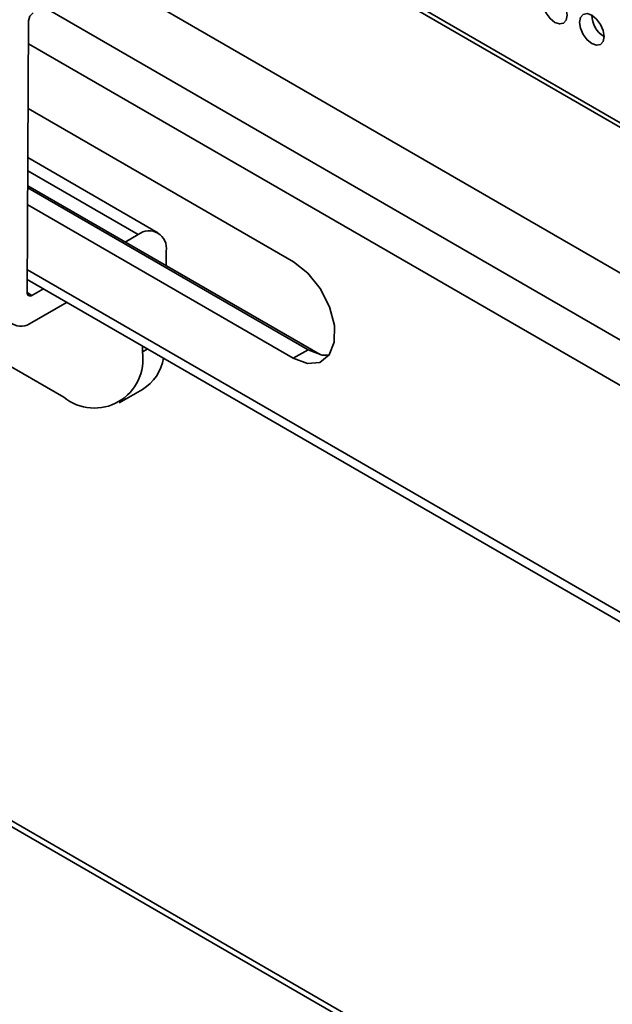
# Model space of a CAD drawing. Header units: millimetres. Extents: x 1 to 1119, y -1 to 863.
# Tile 98 of 211: x 794 to 805, y 602 to 621. Entities that reach past the tile are written whole.
import ezdxf

# ---------------------------------------------------------------- set-up
doc = ezdxf.new("R2010")
doc.units = ezdxf.units.MM

msp = doc.modelspace()

# ---------------------------------------------------------------- linework, layer by layer
at = {"color": 7, "linetype": 'Continuous', "lineweight": 35}
for p, q in [((777.7875, 635.1385), (820.0254, 610.7551)), ((820.0254, 610.667), (777.6642, 635.1217)), ((794.6632, 613.9874), (771.2801, 627.4862)), ((762.0778, 624.0009), (1012.4707, 479.4521)), ((795.179, 622.2228), (978.7676, 516.2394)), ((793.9634, 615.9918), (793.9892, 621.1916)), ((799.0651, 616.5787), (793.9809, 619.5138)), ((796.4666, 617.1375), (793.9762, 618.5752)), ((793.9734, 617.9971), (799.3421, 614.8978)), ((799.5722, 614.8044), (793.9736, 618.0364)), ((793.9717, 617.6696), (799.0559, 614.7345)), ((795.84, 616.959), (796.09, 617.1016)), ((796.624, 616.7862), (796.6226, 616.5072)), ((793.9647, 616.2453), (883.724, 564.4284)), ((794.0527, 615.939), (794.2753, 616.066)), ((794.0502, 615.4211), (794.7252, 615.8063)), ((796.169, 614.9728), (796.1685, 614.8567)), ((799.3421, 614.8978), (799.0559, 614.7345)), ((795.7209, 613.8823), (796.1681, 614.1375))]:
    msp.add_line(p, q, dxfattribs=at)
at = {"color": 8, "linetype": 'Continuous', "lineweight": 35}
for p, q in [((1012.4713, 479.5645), (762.1491, 624.0724)), ((794.2748, 621.4583), (977.6558, 515.5947)), ((793.987, 620.7562), (977.3326, 514.913)), ((796.09, 617.1016), (793.975, 618.3226)), ((883.6139, 564.6743), (793.9656, 616.4272)), ((794.0527, 615.939), (793.9634, 615.9906)), ((796.2699, 614.9146), (796.1685, 614.8567))]:
    msp.add_line(p, q, dxfattribs=at)
at = {"color": 7, "linetype": 'Continuous', "lineweight": 35, "flags": 128}
for points in [[(804.3041, 621.3006), (804.2861, 621.4151), (804.235, 621.5329), (804.1585, 621.6361), (804.0684, 621.7089), (803.9782, 621.7402), (803.9017, 621.7254), (803.8506, 621.6665), (803.8326, 621.5727), (803.8506, 621.4582), (803.9017, 621.3404), (803.9782, 621.2373), (804.0684, 621.1645), (804.1585, 621.1331), (804.235, 621.148), (804.2861, 621.2068), (804.3041, 621.3006)], [(805.0112, 620.8924), (804.9932, 621.0069), (804.9421, 621.1247), (804.8657, 621.2279), (804.7755, 621.3007), (804.6853, 621.332), (804.6088, 621.3171), (804.5577, 621.2583), (804.5398, 621.1645), (804.5577, 621.05), (804.6088, 620.9322), (804.6853, 620.8291), (804.7755, 620.7563), (804.8657, 620.7249), (804.9421, 620.7398), (804.9932, 620.7986), (805.0112, 620.8924)], [(799.0559, 614.7345), (799.3285, 614.6329), (799.5688, 614.6548), (799.7478, 614.7975), (799.8439, 615.0438), (799.8454, 615.3641), (799.7523, 615.7196), (799.5758, 616.0675), (799.3371, 616.3659), (799.0651, 616.5787)], [(799.3421, 614.8978), (799.6147, 614.7962), (799.7437, 614.7918)]]:
    msp.add_lwpolyline(points, dxfattribs=at)
at = {"color": 7, "linetype": 'Continuous', "lineweight": 35}
for centre, radius, start, end in [((794.7077, 620.8795), 1.1671, 122.41519, 177.20574), ((794.1841, 621.1821), 0.1952, 122.41537, 177.20487), ((805.2709, 621.3145), 0.4957, 181.60251, 238.39256), ((796.2971, 616.8425), 0.3317, 350.21981, 128.63174), ((794.0181, 615.9823), 0.0555, 170.22092, 308.63311), ((793.8431, 615.6802), 0.3317, 170.22028, 308.63256), ((795.2484, 614.712), 0.9314, 231.07364, 8.93516), ((795.7083, 614.8858), 0.8782, 301.56702, 350.37407)]:
    msp.add_arc(centre, radius, start, end, dxfattribs=at)

doc.saveas('drawing.dxf')
